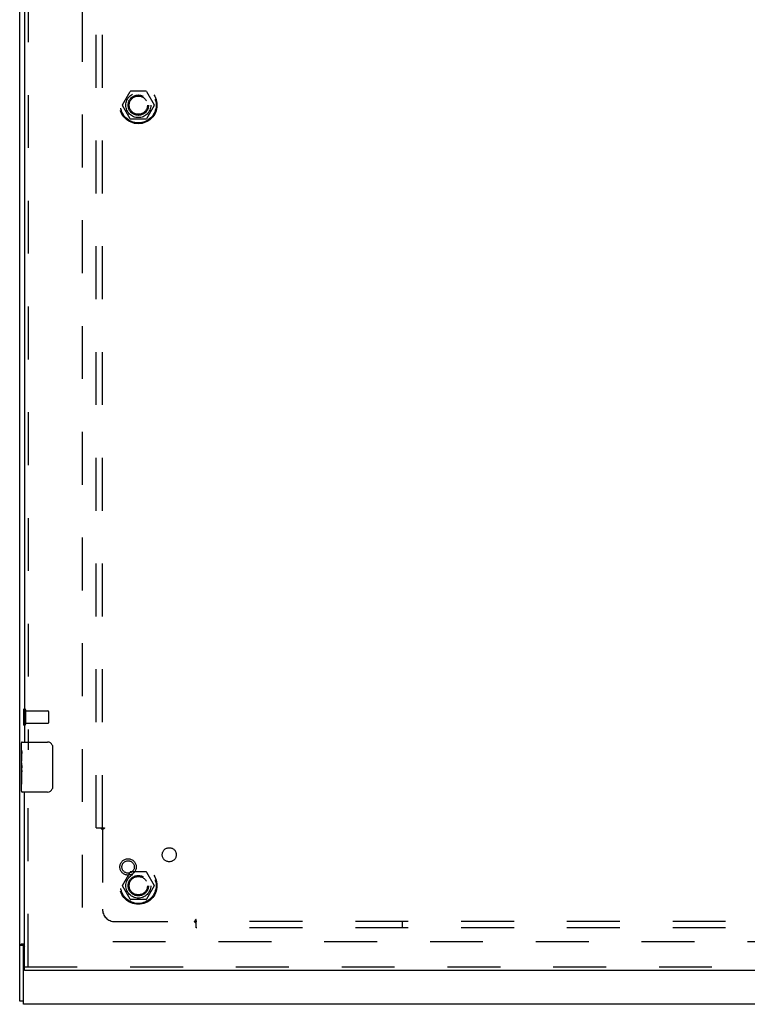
# Model space of a CAD drawing. Header units: inches. Extents: x 0 to 192, y 0 to 125.
# Tile 3 of 21: x 29 to 43, y 40 to 60. Entities that reach past the tile are written whole.
import ezdxf

# ---------------------------------------------------------------- set-up
doc = ezdxf.new("R2010")
doc.units = ezdxf.units.IN
doc.header["$LTSCALE"] = 10.584906
doc.header["$MEASUREMENT"] = 0
doc.linetypes.add('HIDDEN', pattern=[0.2, 0.1, -0.1])
doc.layers.get('0').update_dxf_attribs({"linetype": 'CONTINUOUS'})
for name, color, linetype in [('DEFAULT_2', 8, 'HIDDEN'), ('DOOR_ASSEMBLY_LEFT', 7, 'CONTINUOUS'), ('SUBPANEL', 7, 'CONTINUOUS')]:
    doc.layers.add(name, color=color, linetype=linetype)

msp = doc.modelspace()

# ---------------------------------------------------------------- linework, layer by layer
at = {"color": 3, "linetype": 'Continuous'}
for p, q in [((28.554, 40.362), (28.554, 76.236)), ((28.649, 41.501), (28.585, 41.501)), ((28.629, 40.299), (28.629, 41.414)), ((88.479, 40.299), (28.629, 40.299))]:
    msp.add_line(p, q, dxfattribs=at)
at = {"color": 7, "linetype": 'Continuous'}
for p, q in [((28.629, 41.476), (28.554, 41.476)), ((28.629, 41.414), (28.629, 41.476)), ((28.629, 40.362), (28.554, 40.362))]:
    msp.add_line(p, q, dxfattribs=at)
at = {"color": 3, "linetype": 'Continuous'}
msp.add_lwpolyline([(28.585, 41.501), (28.583, 41.5), (28.582, 41.498), (28.58, 41.497), (28.578, 41.496), (28.575, 41.494), (28.573, 41.493), (28.571, 41.492), (28.568, 41.491), (28.566, 41.489), (28.564, 41.488), (28.562, 41.487), (28.561, 41.486), (28.559, 41.484), (28.557, 41.483), (28.556, 41.482), (28.555, 41.48), (28.555, 41.479), (28.554, 41.478), (28.554, 41.477), (28.554, 41.476)], dxfattribs=at)
at = {"color": 7, "linetype": 'Continuous'}
for points in [[(28.636, 41.487), (28.634, 41.485), (28.633, 41.484), (28.632, 41.483), (28.631, 41.482), (28.63, 41.48), (28.63, 41.479), (28.63, 41.478), (28.629, 41.477), (28.629, 41.476)], [(28.64, 41.501), (28.641, 41.5), (28.641, 41.499), (28.641, 41.498), (28.641, 41.497), (28.641, 41.496), (28.64, 41.494), (28.64, 41.493), (28.639, 41.492), (28.638, 41.491), (28.638, 41.489), (28.637, 41.488), (28.636, 41.487)]]:
    msp.add_lwpolyline(points, dxfattribs=at)
at = {"color": 3, "linetype": 'Continuous'}
msp.add_arc((28.689, 41.414), 0.06, 132.4999, 180, dxfattribs=at)
at = {"layer": 'DEFAULT_2', "color": 8, "linetype": 'HIDDEN'}
for p, q in [((29.804, 75.047), (29.804, 41.551)), ((30.612, 58.304), (30.766, 58.572)), ((31.084, 58.577), (30.775, 58.577)), ((31.092, 58.572), (31.247, 58.304)), ((30.766, 58.027), (30.612, 58.294)), ((31.247, 58.294), (31.092, 58.027)), ((31.084, 58.022), (30.775, 58.022)), ((28.629, 46.191), (28.629, 45.907)), ((28.672, 46.191), (28.672, 45.907)), ((28.672, 46.173), (29.119, 46.173)), ((29.129, 46.163), (29.129, 45.935)), ((28.672, 45.925), (29.119, 45.925)), ((30.612, 42.679), (30.766, 42.947)), ((31.084, 42.952), (30.775, 42.952)), ((31.092, 42.947), (31.247, 42.679)), ((30.766, 42.402), (30.612, 42.669)), ((31.247, 42.669), (31.092, 42.402)), ((31.084, 42.397), (30.775, 42.397)), ((56.879, 41.549), (29.729, 41.549))]:
    msp.add_line(p, q, dxfattribs=at)
for centre, radius in [((30.929, 58.299), 0.372), ((30.929, 58.299), 0.356), ((30.929, 58.299), 0.204), ((30.929, 58.299), 0.183), ((30.929, 42.674), 0.372), ((30.929, 42.674), 0.356), ((30.929, 42.674), 0.204), ((30.929, 42.674), 0.183)]:
    msp.add_circle(centre, radius, dxfattribs=at)
for centre, radius, start, end in [((30.775, 58.567), 0.01, 90.0113, 149.988), ((31.084, 58.567), 0.01, 30.0108, 89.9876), ((30.62, 58.299), 0.01, 150.0117, 209.9873), ((31.238, 58.299), 0.01, 330.0117, 29.9873), ((30.775, 58.032), 0.01, 210.0108, 269.9876), ((31.084, 58.032), 0.01, 270.0113, 329.988), ((28.651, 46.191), 0.0215, 0, 180), ((29.119, 46.163), 0.01, 0, 90), ((29.119, 45.935), 0.01, 270, 360), ((28.651, 45.907), 0.0215, 180, 360), ((30.775, 42.942), 0.01, 90.0113, 149.988), ((31.084, 42.942), 0.01, 30.0108, 89.9876), ((30.62, 42.674), 0.01, 150.0117, 209.9873), ((31.238, 42.674), 0.01, 330.0117, 29.9873), ((30.775, 42.407), 0.01, 210.0108, 269.9876), ((31.084, 42.407), 0.01, 270.0113, 329.988)]:
    msp.add_arc(centre, radius, start, end, dxfattribs=at)
at = {"layer": 'DOOR_ASSEMBLY_LEFT', "color": 8, "linetype": 'HIDDEN'}
for p, q in [((28.724, 71.204), (28.724, 45.394)), ((28.724, 41.049), (28.724, 44.704)), ((28.649, 41.049), (57.349, 41.049))]:
    msp.add_line(p, q, dxfattribs=at)
at = {"layer": 'DOOR_ASSEMBLY_LEFT', "color": 3, "linetype": 'Continuous'}
for p, q in [((28.649, 71.049), (28.649, 45.549)), ((28.649, 41.049), (28.649, 44.549)), ((57.349, 40.974), (28.649, 40.974))]:
    msp.add_line(p, q, dxfattribs=at)
at = {"layer": 'DOOR_ASSEMBLY_LEFT', "color": 7, "linetype": 'Continuous'}
for p, q in [((28.589, 45.39), (28.589, 45.534)), ((28.604, 45.549), (29.114, 45.549)), ((28.589, 45.134), (28.589, 45.387)), ((29.214, 45.449), (29.214, 44.649)), ((28.598, 45.332), (28.589, 45.332)), ((28.589, 45.164), (28.599, 45.164)), ((28.599, 45.164), (28.599, 45.321)), ((28.589, 44.564), (28.589, 45.132)), ((28.592, 45.101), (28.589, 45.101)), ((28.589, 44.97), (28.598, 44.97)), ((28.599, 44.981), (28.599, 45.034)), ((28.589, 44.934), (28.599, 44.934)), ((28.589, 44.871), (28.599, 44.871)), ((28.599, 44.703), (28.599, 44.934)), ((28.589, 44.703), (28.599, 44.703)), ((29.114, 44.549), (28.604, 44.549)), ((28.649, 40.974), (28.649, 41.049))]:
    msp.add_line(p, q, dxfattribs=at)
for points in [[(28.589, 45.39), (28.589, 45.387), (28.589, 45.382), (28.59, 45.377), (28.591, 45.371), (28.593, 45.364), (28.594, 45.357), (28.596, 45.348), (28.597, 45.339)], [(28.597, 45.339), (28.598, 45.33), (28.599, 45.321)], [(29.207, 45.485), (29.209, 45.48), (29.211, 45.474), (29.212, 45.468), (29.213, 45.462), (29.213, 45.455), (29.214, 45.449)], [(28.589, 45.134), (28.589, 45.127), (28.59, 45.119), (28.59, 45.111), (28.591, 45.102)], [(28.591, 45.102), (28.595, 45.075), (28.596, 45.066), (28.597, 45.058), (28.598, 45.049), (28.598, 45.041), (28.599, 45.034)], [(28.599, 44.981), (28.598, 44.974), (28.598, 44.968), (28.597, 44.962), (28.597, 44.956), (28.596, 44.95), (28.596, 44.945)], [(29.214, 44.649), (29.213, 44.643), (29.213, 44.637), (29.212, 44.63), (29.211, 44.624), (29.209, 44.619), (29.207, 44.613)]]:
    msp.add_lwpolyline(points, dxfattribs=at)
at = {"layer": 'DOOR_ASSEMBLY_LEFT', "color": 8, "linetype": 'HIDDEN'}
for radius in [0.164, 0.124]:
    msp.add_circle((30.724, 43.049), radius, dxfattribs=at)
at = {"layer": 'DOOR_ASSEMBLY_LEFT', "color": 7, "linetype": 'Continuous'}
for centre, radius, start, end in [((28.604, 45.534), 0.015, 90, 180), ((29.114, 45.449), 0.1, 21.1999, 90), ((28.604, 44.564), 0.015, 180, 270), ((29.114, 44.649), 0.1, 270, 338.7946)]:
    msp.add_arc(centre, radius, start, end, dxfattribs=at)
msp.add_ellipse((28.789, 44.967), major_axis=(0.2, 0), ratio=0.432808, start_param=-3.141593, end_param=-2.879776, dxfattribs=at)
at = {"layer": 'SUBPANEL', "color": 8, "linetype": 'HIDDEN'}
for p, q in [((30.085, 43.83), (30.085, 72.768)), ((30.21, 43.83), (30.21, 72.768)), ((30.085, 43.83), (30.172, 43.83)), ((30.172, 43.83), (30.251, 43.83)), ((30.192, 43.813), (30.198, 43.807)), ((30.21, 43.795), (30.21, 42.205)), ((32.085, 41.917), (32.085, 41.996)), ((30.46, 41.955), (32.05, 41.955)), ((85.023, 41.955), (32.085, 41.955)), ((32.085, 41.83), (32.085, 41.917)), ((85.023, 41.83), (32.085, 41.83)), ((36.21, 41.955), (36.21, 41.83))]:
    msp.add_line(p, q, dxfattribs=at)
for points in [[(30.172, 43.83), (30.174, 43.829), (30.176, 43.827), (30.178, 43.826), (30.18, 43.824), (30.182, 43.822), (30.184, 43.821), (30.186, 43.819), (30.187, 43.818), (30.189, 43.816), (30.19, 43.815), (30.192, 43.813)], [(30.198, 43.807), (30.2, 43.805), (30.202, 43.803), (30.204, 43.801), (30.206, 43.799), (30.207, 43.798), (30.209, 43.796), (30.21, 43.795)], [(30.23, 43.808), (30.225, 43.805), (30.223, 43.804), (30.22, 43.802), (30.218, 43.801), (30.216, 43.799), (30.214, 43.798), (30.212, 43.796), (30.21, 43.795)], [(30.251, 43.83), (30.251, 43.829), (30.25, 43.827), (30.249, 43.825), (30.248, 43.824), (30.247, 43.822), (30.246, 43.821), (30.245, 43.819), (30.243, 43.817), (30.241, 43.816), (30.24, 43.815), (30.238, 43.813), (30.236, 43.812), (30.234, 43.811), (30.232, 43.809), (30.23, 43.808)], [(32.085, 41.996), (32.084, 41.995), (32.082, 41.995), (32.08, 41.994), (32.079, 41.993), (32.077, 41.992), (32.076, 41.991), (32.074, 41.989), (32.073, 41.988), (32.071, 41.986), (32.07, 41.985), (32.068, 41.983), (32.067, 41.981), (32.066, 41.979), (32.064, 41.977), (32.063, 41.975), (32.06, 41.97)], [(32.06, 41.97), (32.059, 41.968), (32.057, 41.965), (32.056, 41.963), (32.054, 41.961), (32.053, 41.959), (32.052, 41.957), (32.05, 41.955)], [(32.068, 41.937), (32.062, 41.943), (32.06, 41.945), (32.058, 41.947), (32.056, 41.949), (32.055, 41.95), (32.053, 41.952), (32.051, 41.954), (32.05, 41.955)], [(32.085, 41.917), (32.084, 41.919), (32.082, 41.921), (32.081, 41.923), (32.079, 41.925), (32.078, 41.927), (32.076, 41.929), (32.075, 41.93), (32.073, 41.932), (32.072, 41.934), (32.07, 41.935), (32.068, 41.937)]]:
    msp.add_lwpolyline(points, dxfattribs=at)
for centre, radius in [((30.929, 58.299), 0.25), ((31.548, 43.293), 0.141), ((30.929, 42.674), 0.25)]:
    msp.add_circle(centre, radius, dxfattribs=at)
msp.add_arc((30.46, 42.205), 0.25, 180, 270, dxfattribs=at)

doc.saveas('drawing.dxf')
